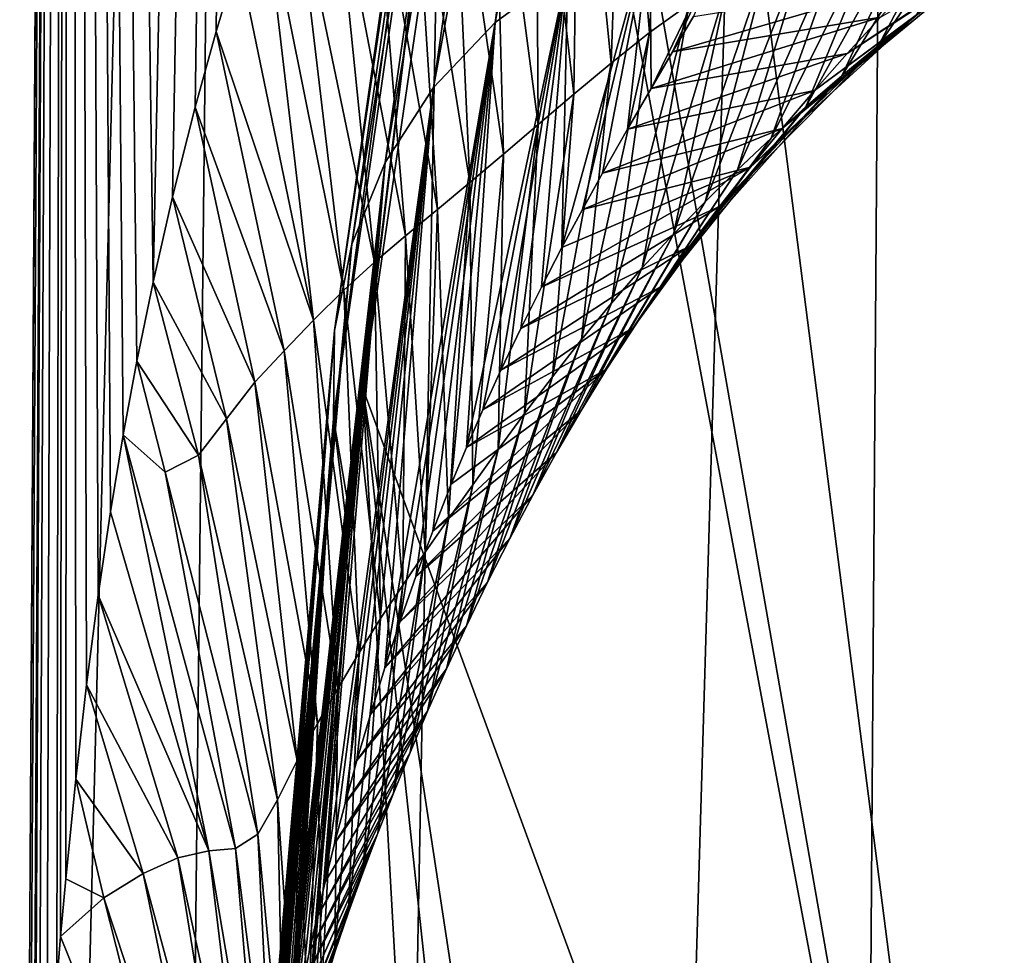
# Model space of a CAD drawing. Header units: millimetres. Extents: x -25 to 25, y -375 to 152.
# Tile 9 of 37: x -22.65 to -19.68, y 79.79 to 82.61. Entities that reach past the tile are written whole.
import ezdxf

# ---------------------------------------------------------------- set-up
doc = ezdxf.new("R2010")
doc.units = ezdxf.units.MM
doc.header["$LTSCALE"] = 65.390593
for name, color, linetype in [('10', 7, 'CONTINUOUS'), ('14', 7, 'CONTINUOUS'), ('19', 7, 'CONTINUOUS'), ('6', 7, 'CONTINUOUS')]:
    doc.layers.add(name, color=color, linetype=linetype)

msp = doc.modelspace()

# ---------------------------------------------------------------- linework, layer by layer
at = {"layer": '10', "color": 7, "linetype": 'CONTINUOUS', "true_color": 0xa2afbf}
for points in [[(-18.9236, 81.0888, 57.2142), (-20.1075, 90.4268, 72.4061), (-20.1123, 90.4039, 72.2924), (-18.9236, 81.0888, 57.2142)], [(-18.3005, 85.4271, 74.2556), (-20.1075, 90.4268, 72.4061), (-18.9236, 81.0888, 57.2142), (-18.3005, 85.4271, 74.2556)], [(-20.2758, 89.6024, 68.4183), (-18.9236, 81.0888, 57.2142), (-20.1123, 90.4039, 72.2924), (-20.2758, 89.6024, 68.4183)], [(-20.6459, 87.6446, 59.6456), (-18.9236, 81.0888, 57.2142), (-20.2758, 89.6024, 68.4183), (-20.6459, 87.6446, 59.6456)], [(-20.8715, 86.3529, 54.2978), (-18.9236, 81.0888, 57.2142), (-20.6459, 87.6446, 59.6456), (-20.8715, 86.3529, 54.2978)], [(-19.5162, 75.7785, 40.1054), (-20.8715, 86.3529, 54.2978), (-21.1108, 84.9001, 48.6235), (-19.5162, 75.7785, 40.1054)], [(-18.9236, 81.0888, 57.2142), (-20.8715, 86.3529, 54.2978), (-19.5162, 75.7785, 40.1054), (-18.9236, 81.0888, 57.2142)], [(-21.1633, 84.5695, 47.377), (-19.5162, 75.7785, 40.1054), (-21.1108, 84.9001, 48.6235), (-21.1633, 84.5695, 47.377)], [(-21.6137, 81.4969, 36.548), (-19.5162, 75.7785, 40.1054), (-21.1633, 84.5695, 47.377), (-21.6137, 81.4969, 36.548)], [(-21.2549, 75.1015, 26.1072), (-21.6137, 81.4969, 36.548), (-21.9733, 76.9512, 24.1771), (-21.2549, 75.1015, 26.1072)], [(-21.9733, 76.9512, 24.1771), (-21.6137, 81.4969, 36.548), (-21.6561, 81.135, 35.4091), (-21.9733, 76.9512, 24.1771)], [(-19.5162, 75.7785, 40.1054), (-21.6137, 81.4969, 36.548), (-20.26, 72.6101, 28.1538), (-19.5162, 75.7785, 40.1054)], [(-20.26, 72.6101, 28.1538), (-21.6137, 81.4969, 36.548), (-20.8024, 73.9535, 27.1115), (-20.26, 72.6101, 28.1538)], [(-20.8024, 73.9535, 27.1115), (-21.6137, 81.4969, 36.548), (-21.2549, 75.1015, 26.1072), (-20.8024, 73.9535, 27.1115)], [(-21.6622, 81.0803, 35.2398), (-21.9733, 76.9512, 24.1771), (-21.6561, 81.135, 35.4091), (-21.6622, 81.0803, 35.2398)]]:
    msp.add_3dface(points, dxfattribs=at)
at = {"layer": '14', "color": 7, "linetype": 'CONTINUOUS', "true_color": 0xa2afbf}
for points in [[(-20.9963, 82.7602, 34.9208), (-21.2157, 82.5989, 34.9753), (-20.5193, 86.2206, 47.1728), (-20.9963, 82.7602, 34.9208)], [(-20.5193, 86.2206, 47.1728), (-21.2157, 82.5989, 34.9753), (-20.7313, 86.0624, 47.2239), (-20.5193, 86.2206, 47.1728)], [(-21.2157, 82.5989, 34.9753), (-21.4009, 82.4026, 35.0404), (-20.7313, 86.0624, 47.2239), (-21.2157, 82.5989, 34.9753)], [(-20.7313, 86.0624, 47.2239), (-21.4009, 82.4026, 35.0404), (-20.9101, 85.8698, 47.2828), (-20.7313, 86.0624, 47.2239)], [(-21.4009, 82.4026, 35.0404), (-21.5462, 82.1777, 35.1139), (-20.9101, 85.8698, 47.2828), (-21.4009, 82.4026, 35.0404)], [(-20.9101, 85.8698, 47.2828), (-21.5462, 82.1777, 35.1139), (-21.0501, 85.649, 47.3476), (-20.9101, 85.8698, 47.2828)], [(-21.5462, 82.1777, 35.1139), (-21.6467, 81.9314, 35.1935), (-21.0501, 85.649, 47.3476), (-21.5462, 82.1777, 35.1139)], [(-21.0501, 85.649, 47.3476), (-21.6467, 81.9314, 35.1935), (-21.1468, 85.4072, 47.4161), (-21.0501, 85.649, 47.3476)], [(-21.6467, 81.9314, 35.1935), (-21.6992, 81.6717, 35.2765), (-21.1468, 85.4072, 47.4161), (-21.6467, 81.9314, 35.1935)], [(-21.1468, 85.4072, 47.4161), (-21.6992, 81.6717, 35.2765), (-21.197, 85.152, 47.4863), (-21.1468, 85.4072, 47.4161)], [(-21.6992, 81.6717, 35.2765), (-21.7019, 81.407, 35.3603), (-21.197, 85.152, 47.4863), (-21.6992, 81.6717, 35.2765)], [(-21.197, 85.152, 47.4863), (-21.7019, 81.407, 35.3603), (-21.1991, 84.8918, 47.5558), (-21.197, 85.152, 47.4863)], [(-21.7019, 81.407, 35.3603), (-21.6561, 81.135, 35.4091), (-21.1991, 84.8918, 47.5558), (-21.7019, 81.407, 35.3603)], [(-21.6561, 81.135, 35.4091), (-21.6137, 81.4969, 36.548), (-21.1991, 84.8918, 47.5558), (-21.6561, 81.135, 35.4091)], [(-21.6137, 81.4969, 36.548), (-21.1633, 84.5695, 47.377), (-21.1991, 84.8918, 47.5558), (-21.6137, 81.4969, 36.548)], [(-20.75, 82.8812, 34.8785), (-20.4864, 82.9364, 34.7764), (-20.7462, 82.3996, 33.2085), (-20.75, 82.8812, 34.8785)], [(-20.7462, 82.3996, 33.2085), (-20.4864, 82.9364, 34.7764), (-20.6811, 82.5106, 33.5048), (-20.7462, 82.3996, 33.2085)], [(-20.6811, 82.5106, 33.5048), (-20.4864, 82.9364, 34.7764), (-20.6185, 82.617, 33.799), (-20.6811, 82.5106, 33.5048)], [(-20.9963, 82.7602, 34.9208), (-20.75, 82.8812, 34.8785), (-21.0145, 81.9211, 32.0389), (-20.9963, 82.7602, 34.9208)], [(-21.0145, 81.9211, 32.0389), (-20.75, 82.8812, 34.8785), (-20.9525, 82.0364, 32.3064), (-21.0145, 81.9211, 32.0389)], [(-20.9525, 82.0364, 32.3064), (-20.75, 82.8812, 34.8785), (-20.8925, 82.1448, 32.5656), (-20.9525, 82.0364, 32.3064)], [(-20.8925, 82.1448, 32.5656), (-20.75, 82.8812, 34.8785), (-20.8171, 82.2775, 32.8941), (-20.8925, 82.1448, 32.5656)], [(-20.8171, 82.2775, 32.8941), (-20.75, 82.8812, 34.8785), (-20.7462, 82.3996, 33.2085), (-20.8171, 82.2775, 32.8941)], [(-21.2157, 82.5989, 34.9753), (-20.9963, 82.7602, 34.9208), (-21.3017, 81.3194, 30.7519), (-21.2157, 82.5989, 34.9753)], [(-21.3017, 81.3194, 30.7519), (-20.9963, 82.7602, 34.9208), (-21.2523, 81.433, 30.9835), (-21.3017, 81.3194, 30.7519)], [(-21.2523, 81.433, 30.9835), (-20.9963, 82.7602, 34.9208), (-21.198, 81.5522, 31.2315), (-21.2523, 81.433, 30.9835)], [(-21.198, 81.5522, 31.2315), (-20.9963, 82.7602, 34.9208), (-21.1381, 81.6778, 31.4989), (-21.198, 81.5522, 31.2315)], [(-21.1381, 81.6778, 31.4989), (-20.9963, 82.7602, 34.9208), (-21.076, 81.8022, 31.7712), (-21.1381, 81.6778, 31.4989)], [(-21.076, 81.8022, 31.7712), (-20.9963, 82.7602, 34.9208), (-21.0145, 81.9211, 32.0389), (-21.076, 81.8022, 31.7712)], [(-21.4009, 82.4026, 35.0404), (-21.2157, 82.5989, 34.9753), (-21.5474, 80.6569, 29.4691), (-21.4009, 82.4026, 35.0404)], [(-21.5474, 80.6569, 29.4691), (-21.2157, 82.5989, 34.9753), (-21.502, 80.7945, 29.7278), (-21.5474, 80.6569, 29.4691)], [(-21.502, 80.7945, 29.7278), (-21.2157, 82.5989, 34.9753), (-21.4538, 80.9321, 29.9903), (-21.502, 80.7945, 29.7278)], [(-21.4538, 80.9321, 29.9903), (-21.2157, 82.5989, 34.9753), (-21.4031, 81.0684, 30.2542), (-21.4538, 80.9321, 29.9903)], [(-21.4031, 81.0684, 30.2542), (-21.2157, 82.5989, 34.9753), (-21.3476, 81.2092, 30.5314), (-21.4031, 81.0684, 30.2542)], [(-21.3476, 81.2092, 30.5314), (-21.2157, 82.5989, 34.9753), (-21.3017, 81.3194, 30.7519), (-21.3476, 81.2092, 30.5314)], [(-21.5462, 82.1777, 35.1139), (-21.4009, 82.4026, 35.0404), (-21.7267, 80.0131, 28.2988), (-21.5462, 82.1777, 35.1139)], [(-21.7267, 80.0131, 28.2988), (-21.4009, 82.4026, 35.0404), (-21.6985, 80.1278, 28.5034), (-21.7267, 80.0131, 28.2988)], [(-21.6985, 80.1278, 28.5034), (-21.4009, 82.4026, 35.0404), (-21.667, 80.249, 28.7213), (-21.6985, 80.1278, 28.5034)], [(-21.667, 80.249, 28.7213), (-21.4009, 82.4026, 35.0404), (-21.6316, 80.3779, 28.9548), (-21.667, 80.249, 28.7213)], [(-21.6316, 80.3779, 28.9548), (-21.4009, 82.4026, 35.0404), (-21.591, 80.5166, 29.2088), (-21.6316, 80.3779, 28.9548)], [(-21.591, 80.5166, 29.2088), (-21.4009, 82.4026, 35.0404), (-21.5474, 80.6569, 29.4691), (-21.591, 80.5166, 29.2088)], [(-21.6467, 81.9314, 35.1935), (-21.5462, 82.1777, 35.1139), (-21.8936, 79.1453, 26.771), (-21.6467, 81.9314, 35.1935)], [(-21.8936, 79.1453, 26.771), (-21.5462, 82.1777, 35.1139), (-21.8797, 79.2346, 26.9269), (-21.8936, 79.1453, 26.771)], [(-21.8797, 79.2346, 26.9269), (-21.5462, 82.1777, 35.1139), (-21.865, 79.3253, 27.0856), (-21.8797, 79.2346, 26.9269)], [(-21.865, 79.3253, 27.0856), (-21.5462, 82.1777, 35.1139), (-21.8492, 79.4173, 27.2469), (-21.865, 79.3253, 27.0856)], [(-21.8492, 79.4173, 27.2469), (-21.5462, 82.1777, 35.1139), (-21.8325, 79.5105, 27.4106), (-21.8492, 79.4173, 27.2469)], [(-21.8325, 79.5105, 27.4106), (-21.5462, 82.1777, 35.1139), (-21.8148, 79.6045, 27.576), (-21.8325, 79.5105, 27.4106)], [(-21.8148, 79.6045, 27.576), (-21.5462, 82.1777, 35.1139), (-21.7956, 79.7013, 27.7464), (-21.8148, 79.6045, 27.576)], [(-21.7956, 79.7013, 27.7464), (-21.5462, 82.1777, 35.1139), (-21.7747, 79.8008, 27.9223), (-21.7956, 79.7013, 27.7464)], [(-21.7747, 79.8008, 27.9223), (-21.5462, 82.1777, 35.1139), (-21.7518, 79.9048, 28.1063), (-21.7747, 79.8008, 27.9223)], [(-21.7518, 79.9048, 28.1063), (-21.5462, 82.1777, 35.1139), (-21.7267, 80.0131, 28.2988), (-21.7518, 79.9048, 28.1063)], [(-21.6992, 81.6717, 35.2765), (-21.6467, 81.9314, 35.1935), (-22.0099, 78.1135, 24.9892), (-21.6992, 81.6717, 35.2765)], [(-22.0099, 78.1135, 24.9892), (-21.6467, 81.9314, 35.1935), (-22.002, 78.2111, 25.1571), (-22.0099, 78.1135, 24.9892)], [(-22.002, 78.2111, 25.1571), (-21.6467, 81.9314, 35.1935), (-21.9936, 78.3074, 25.3236), (-22.002, 78.2111, 25.1571)], [(-21.9936, 78.3074, 25.3236), (-21.6467, 81.9314, 35.1935), (-21.9848, 78.402, 25.4876), (-21.9936, 78.3074, 25.3236)], [(-21.9848, 78.402, 25.4876), (-21.6467, 81.9314, 35.1935), (-21.976, 78.4919, 25.6433), (-21.9848, 78.402, 25.4876)], [(-21.976, 78.4919, 25.6433), (-21.6467, 81.9314, 35.1935), (-21.9667, 78.58, 25.7952), (-21.976, 78.4919, 25.6433)], [(-21.9667, 78.58, 25.7952), (-21.6467, 81.9314, 35.1935), (-21.9565, 78.6715, 25.9521), (-21.9667, 78.58, 25.7952)], [(-21.9565, 78.6715, 25.9521), (-21.6467, 81.9314, 35.1935), (-21.9444, 78.7734, 26.1269), (-21.9565, 78.6715, 25.9521)], [(-21.9444, 78.7734, 26.1269), (-21.6467, 81.9314, 35.1935), (-21.9297, 78.889, 26.3261), (-21.9444, 78.7734, 26.1269)], [(-21.9297, 78.889, 26.3261), (-21.6467, 81.9314, 35.1935), (-21.9186, 78.9714, 26.4687), (-21.9297, 78.889, 26.3261)], [(-21.9186, 78.9714, 26.4687), (-21.6467, 81.9314, 35.1935), (-21.9066, 79.0574, 26.618), (-21.9186, 78.9714, 26.4687)], [(-21.9066, 79.0574, 26.618), (-21.6467, 81.9314, 35.1935), (-21.8936, 79.1453, 26.771), (-21.9066, 79.0574, 26.618)], [(-22.0522, 77.0988, 23.5187), (-21.6992, 81.6717, 35.2765), (-22.0538, 77.2179, 23.6276), (-22.0522, 77.0988, 23.5187)], [(-22.0538, 77.2179, 23.6276), (-21.6992, 81.6717, 35.2765), (-22.0529, 77.3042, 23.7282), (-22.0538, 77.2179, 23.6276)], [(-22.0529, 77.3042, 23.7282), (-21.6992, 81.6717, 35.2765), (-22.0502, 77.4139, 23.8724), (-22.0529, 77.3042, 23.7282)], [(-21.7019, 81.407, 35.3603), (-21.6992, 81.6717, 35.2765), (-22.0522, 77.0988, 23.5187), (-21.7019, 81.407, 35.3603)], [(-22.0502, 77.4139, 23.8724), (-21.6992, 81.6717, 35.2765), (-22.0479, 77.4794, 23.965), (-22.0502, 77.4139, 23.8724)], [(-22.0479, 77.4794, 23.965), (-21.6992, 81.6717, 35.2765), (-22.0449, 77.5531, 24.0737), (-22.0479, 77.4794, 23.965)], [(-22.0449, 77.5531, 24.0737), (-21.6992, 81.6717, 35.2765), (-22.041, 77.6355, 24.1997), (-22.0449, 77.5531, 24.0737)], [(-22.041, 77.6355, 24.1997), (-21.6992, 81.6717, 35.2765), (-22.0362, 77.7256, 24.342), (-22.041, 77.6355, 24.1997)], [(-22.0362, 77.7256, 24.342), (-21.6992, 81.6717, 35.2765), (-22.0306, 77.82, 24.4951), (-22.0362, 77.7256, 24.342)], [(-22.0306, 77.82, 24.4951), (-21.6992, 81.6717, 35.2765), (-22.0243, 77.9169, 24.6556), (-22.0306, 77.82, 24.4951)], [(-22.0243, 77.9169, 24.6556), (-21.6992, 81.6717, 35.2765), (-22.0174, 78.015, 24.8211), (-22.0243, 77.9169, 24.6556)], [(-22.0174, 78.015, 24.8211), (-21.6992, 81.6717, 35.2765), (-22.0099, 78.1135, 24.9892), (-22.0174, 78.015, 24.8211)], [(-22.043, 76.975, 23.4857), (-21.7019, 81.407, 35.3603), (-22.0522, 77.0988, 23.5187), (-22.043, 76.975, 23.4857)], [(-22.0301, 76.9211, 23.5644), (-21.7019, 81.407, 35.3603), (-22.043, 76.975, 23.4857), (-22.0301, 76.9211, 23.5644)], [(-22.0159, 76.9046, 23.6951), (-21.7019, 81.407, 35.3603), (-22.0301, 76.9211, 23.5644), (-22.0159, 76.9046, 23.6951)], [(-22.0053, 76.9066, 23.8068), (-21.7019, 81.407, 35.3603), (-22.0159, 76.9046, 23.6951), (-22.0053, 76.9066, 23.8068)], [(-21.9914, 76.9204, 23.9625), (-21.7019, 81.407, 35.3603), (-22.0053, 76.9066, 23.8068), (-21.9914, 76.9204, 23.9625)], [(-21.6622, 81.0803, 35.2398), (-21.7019, 81.407, 35.3603), (-21.9914, 76.9204, 23.9625), (-21.6622, 81.0803, 35.2398)], [(-21.6622, 81.0803, 35.2398), (-21.6561, 81.135, 35.4091), (-21.7019, 81.407, 35.3603), (-21.6622, 81.0803, 35.2398)], [(-21.9733, 76.9512, 24.1771), (-21.6622, 81.0803, 35.2398), (-21.9914, 76.9204, 23.9625), (-21.9733, 76.9512, 24.1771)]]:
    msp.add_3dface(points, dxfattribs=at)
at = {"layer": '19', "color": 7, "linetype": 'CONTINUOUS', "true_color": 0xa2afbf}
for points in [[(-20.8298, 83.5126, 25.6492), (-20.7504, 82.5685, 26.524), (-20.6922, 83.5768, 25.9948), (-20.8298, 83.5126, 25.6492)], [(-20.7504, 82.5685, 26.524), (-20.6319, 82.654, 26.8733), (-20.6922, 83.5768, 25.9948), (-20.7504, 82.5685, 26.524)], [(-20.9635, 83.4434, 25.3093), (-20.8663, 82.4766, 26.1817), (-20.8298, 83.5126, 25.6492), (-20.9635, 83.4434, 25.3093)], [(-20.8663, 82.4766, 26.1817), (-20.7504, 82.5685, 26.524), (-20.8298, 83.5126, 25.6492), (-20.8663, 82.4766, 26.1817)], [(-21.0932, 83.3745, 24.9736), (-20.9785, 82.3831, 25.8452), (-20.9635, 83.4434, 25.3093), (-21.0932, 83.3745, 24.9736)], [(-20.9785, 82.3831, 25.8452), (-20.8663, 82.4766, 26.1817), (-20.9635, 83.4434, 25.3093), (-20.9785, 82.3831, 25.8452)], [(-21.2192, 83.3082, 24.6409), (-21.0864, 82.2912, 25.5134), (-21.0932, 83.3745, 24.9736), (-21.2192, 83.3082, 24.6409)], [(-21.0864, 82.2912, 25.5134), (-20.9785, 82.3831, 25.8452), (-21.0932, 83.3745, 24.9736), (-21.0864, 82.2912, 25.5134)], [(-21.3424, 83.2459, 24.3098), (-21.1905, 82.2024, 25.185), (-21.2192, 83.3082, 24.6409), (-21.3424, 83.2459, 24.3098)], [(-21.1905, 82.2024, 25.185), (-21.0864, 82.2912, 25.5134), (-21.2192, 83.3082, 24.6409), (-21.1905, 82.2024, 25.185)], [(-21.4633, 83.1878, 23.9796), (-21.2912, 82.1173, 24.8589), (-21.3424, 83.2459, 24.3098), (-21.4633, 83.1878, 23.9796)], [(-21.2912, 82.1173, 24.8589), (-21.1905, 82.2024, 25.185), (-21.3424, 83.2459, 24.3098), (-21.2912, 82.1173, 24.8589)], [(-21.5826, 83.1334, 23.6497), (-21.3891, 82.0356, 24.5346), (-21.4633, 83.1878, 23.9796), (-21.5826, 83.1334, 23.6497)], [(-21.3891, 82.0356, 24.5346), (-21.2912, 82.1173, 24.8589), (-21.4633, 83.1878, 23.9796), (-21.3891, 82.0356, 24.5346)], [(-20.0617, 82.5295, 30.19), (-19.9477, 82.6199, 30.5513), (-19.5945, 83.2139, 29.8177), (-20.0617, 82.5295, 30.19)], [(-19.7353, 83.1478, 29.4371), (-20.0617, 82.5295, 30.19), (-19.5945, 83.2139, 29.8177), (-19.7353, 83.1478, 29.4371)], [(-21.7008, 83.0809, 23.3197), (-21.4849, 81.9565, 24.2114), (-21.5826, 83.1334, 23.6497), (-21.7008, 83.0809, 23.3197)], [(-21.4849, 81.9565, 24.2114), (-21.3891, 82.0356, 24.5346), (-21.5826, 83.1334, 23.6497), (-21.4849, 81.9565, 24.2114)], [(-20.1724, 82.4378, 29.8336), (-20.0617, 82.5295, 30.19), (-19.7353, 83.1478, 29.4371), (-20.1724, 82.4378, 29.8336)], [(-19.8726, 83.0809, 29.0607), (-20.1724, 82.4378, 29.8336), (-19.7353, 83.1478, 29.4371), (-19.8726, 83.0809, 29.0607)], [(-21.8175, 83.0264, 22.991), (-21.5789, 81.8772, 23.8901), (-21.7008, 83.0809, 23.3197), (-21.8175, 83.0264, 22.991)], [(-21.5789, 81.8772, 23.8901), (-21.4849, 81.9565, 24.2114), (-21.7008, 83.0809, 23.3197), (-21.5789, 81.8772, 23.8901)], [(-20.28, 82.3446, 29.4816), (-20.1724, 82.4378, 29.8336), (-19.8726, 83.0809, 29.0607), (-20.28, 82.3446, 29.4816)], [(-20.0066, 83.013, 28.6881), (-20.28, 82.3446, 29.4816), (-19.8726, 83.0809, 29.0607), (-20.0066, 83.013, 28.6881)], [(-21.9157, 83.0117, 22.7167), (-21.9878, 82.7938, 22.4881), (-21.7617, 81.7032, 23.2601), (-21.9157, 83.0117, 22.7167)], [(-21.9157, 83.0117, 22.7167), (-21.6713, 81.7937, 23.5724), (-21.8175, 83.0264, 22.991), (-21.9157, 83.0117, 22.7167)], [(-21.9157, 83.0117, 22.7167), (-21.7617, 81.7032, 23.2601), (-21.6713, 81.7937, 23.5724), (-21.9157, 83.0117, 22.7167)], [(-21.6713, 81.7937, 23.5724), (-21.5789, 81.8772, 23.8901), (-21.8175, 83.0264, 22.991), (-21.6713, 81.7937, 23.5724)], [(-20.3845, 82.2501, 29.1334), (-20.28, 82.3446, 29.4816), (-20.0066, 83.013, 28.6881), (-20.3845, 82.2501, 29.1334)], [(-20.1375, 82.9441, 28.3186), (-20.3845, 82.2501, 29.1334), (-20.0066, 83.013, 28.6881), (-20.1375, 82.9441, 28.3186)], [(-20.4857, 82.1548, 28.7888), (-20.3845, 82.2501, 29.1334), (-20.1375, 82.9441, 28.3186), (-20.4857, 82.1548, 28.7888)], [(-20.2651, 82.8748, 27.9522), (-20.4857, 82.1548, 28.7888), (-20.1375, 82.9441, 28.3186), (-20.2651, 82.8748, 27.9522)], [(-20.5836, 82.059, 28.4478), (-20.4857, 82.1548, 28.7888), (-20.2651, 82.8748, 27.9522), (-20.5836, 82.059, 28.4478)], [(-20.3895, 82.805, 27.5887), (-20.5836, 82.059, 28.4478), (-20.2651, 82.8748, 27.9522), (-20.3895, 82.805, 27.5887)], [(-20.1562, 82.5054, 32.3143), (-20.0556, 82.6151, 32.6875), (-19.5925, 82.8802, 31.6644), (-20.1562, 82.5054, 32.3143)], [(-19.7127, 82.7955, 31.2879), (-20.1562, 82.5054, 32.3143), (-19.5925, 82.8802, 31.6644), (-19.7127, 82.7955, 31.2879)], [(-20.6789, 81.9613, 28.1104), (-20.5836, 82.059, 28.4478), (-20.3895, 82.805, 27.5887), (-20.6789, 81.9613, 28.1104)], [(-20.5116, 82.7322, 27.2287), (-20.6789, 81.9613, 28.1104), (-20.3895, 82.805, 27.5887), (-20.5116, 82.7322, 27.2287)], [(-21.9878, 82.7938, 22.4881), (-22.0553, 82.5713, 22.2674), (-21.7617, 81.7032, 23.2601), (-21.9878, 82.7938, 22.4881)], [(-20.2546, 82.394, 31.9495), (-20.1562, 82.5054, 32.3143), (-19.7127, 82.7955, 31.2879), (-20.2546, 82.394, 31.9495)], [(-19.831, 82.7088, 30.9174), (-20.2546, 82.394, 31.9495), (-19.7127, 82.7955, 31.2879), (-19.831, 82.7088, 30.9174)], [(-20.7726, 81.8602, 27.7773), (-20.6789, 81.9613, 28.1104), (-20.5116, 82.7322, 27.2287), (-20.7726, 81.8602, 27.7773)], [(-20.6319, 82.654, 26.8733), (-20.7726, 81.8602, 27.7773), (-20.5116, 82.7322, 27.2287), (-20.6319, 82.654, 26.8733)], [(-20.6811, 82.5106, 33.5048), (-20.6185, 82.617, 33.799), (-19.9541, 82.7234, 33.0689), (-20.6811, 82.5106, 33.5048)], [(-20.0556, 82.6151, 32.6875), (-20.6811, 82.5106, 33.5048), (-19.9541, 82.7234, 33.0689), (-20.0556, 82.6151, 32.6875)], [(-20.3516, 82.2801, 31.5912), (-20.2546, 82.394, 31.9495), (-19.831, 82.7088, 30.9174), (-20.3516, 82.2801, 31.5912)], [(-19.9477, 82.6199, 30.5513), (-20.3516, 82.2801, 31.5912), (-19.831, 82.7088, 30.9174), (-19.9477, 82.6199, 30.5513)], [(-20.8648, 81.7545, 27.4497), (-20.7726, 81.8602, 27.7773), (-20.6319, 82.654, 26.8733), (-20.8648, 81.7545, 27.4497)], [(-20.7504, 82.5685, 26.524), (-20.8648, 81.7545, 27.4497), (-20.6319, 82.654, 26.8733), (-20.7504, 82.5685, 26.524)], [(-20.7462, 82.3996, 33.2085), (-20.6811, 82.5106, 33.5048), (-20.0556, 82.6151, 32.6875), (-20.7462, 82.3996, 33.2085)], [(-20.1562, 82.5054, 32.3143), (-20.7462, 82.3996, 33.2085), (-20.0556, 82.6151, 32.6875), (-20.1562, 82.5054, 32.3143)], [(-20.4471, 82.1637, 31.2386), (-20.3516, 82.2801, 31.5912), (-19.9477, 82.6199, 30.5513), (-20.4471, 82.1637, 31.2386)], [(-20.0617, 82.5295, 30.19), (-20.4471, 82.1637, 31.2386), (-19.9477, 82.6199, 30.5513), (-20.0617, 82.5295, 30.19)], [(-22.0553, 82.5713, 22.2674), (-22.1182, 82.3442, 22.0546), (-21.8507, 81.6102, 22.9499), (-22.0553, 82.5713, 22.2674)], [(-22.0553, 82.5713, 22.2674), (-21.8507, 81.6102, 22.9499), (-21.7617, 81.7032, 23.2601), (-22.0553, 82.5713, 22.2674)], [(-20.9553, 81.6443, 27.1288), (-20.8648, 81.7545, 27.4497), (-20.7504, 82.5685, 26.524), (-20.9553, 81.6443, 27.1288)], [(-20.8663, 82.4766, 26.1817), (-20.9553, 81.6443, 27.1288), (-20.7504, 82.5685, 26.524), (-20.8663, 82.4766, 26.1817)], [(-20.8171, 82.2775, 32.8941), (-20.7462, 82.3996, 33.2085), (-20.1562, 82.5054, 32.3143), (-20.8171, 82.2775, 32.8941)], [(-20.2546, 82.394, 31.9495), (-20.8171, 82.2775, 32.8941), (-20.1562, 82.5054, 32.3143), (-20.2546, 82.394, 31.9495)], [(-20.54, 82.0453, 30.8917), (-20.4471, 82.1637, 31.2386), (-20.0617, 82.5295, 30.19), (-20.54, 82.0453, 30.8917)], [(-20.1724, 82.4378, 29.8336), (-20.54, 82.0453, 30.8917), (-20.0617, 82.5295, 30.19), (-20.1724, 82.4378, 29.8336)], [(-21.0428, 81.5325, 26.8141), (-20.9553, 81.6443, 27.1288), (-20.8663, 82.4766, 26.1817), (-21.0428, 81.5325, 26.8141)], [(-20.9785, 82.3831, 25.8452), (-21.0428, 81.5325, 26.8141), (-20.8663, 82.4766, 26.1817), (-20.9785, 82.3831, 25.8452)], [(-20.6299, 81.9251, 30.5504), (-20.54, 82.0453, 30.8917), (-20.1724, 82.4378, 29.8336), (-20.6299, 81.9251, 30.5504)], [(-20.28, 82.3446, 29.4816), (-20.6299, 81.9251, 30.5504), (-20.1724, 82.4378, 29.8336), (-20.28, 82.3446, 29.4816)], [(-20.8925, 82.1448, 32.5656), (-20.8171, 82.2775, 32.8941), (-20.2546, 82.394, 31.9495), (-20.8925, 82.1448, 32.5656)], [(-20.3516, 82.2801, 31.5912), (-20.8925, 82.1448, 32.5656), (-20.2546, 82.394, 31.9495), (-20.3516, 82.2801, 31.5912)], [(-21.1266, 81.4217, 26.505), (-21.0428, 81.5325, 26.8141), (-20.9785, 82.3831, 25.8452), (-21.1266, 81.4217, 26.505)], [(-21.0864, 82.2912, 25.5134), (-21.1266, 81.4217, 26.505), (-20.9785, 82.3831, 25.8452), (-21.0864, 82.2912, 25.5134)], [(-22.1182, 82.3442, 22.0546), (-22.1862, 82.0742, 21.8167), (-21.9389, 81.5164, 22.6398), (-22.1182, 82.3442, 22.0546)], [(-22.1182, 82.3442, 22.0546), (-21.9389, 81.5164, 22.6398), (-21.8507, 81.6102, 22.9499), (-22.1182, 82.3442, 22.0546)], [(-20.7166, 81.8032, 30.2143), (-20.6299, 81.9251, 30.5504), (-20.28, 82.3446, 29.4816), (-20.7166, 81.8032, 30.2143)], [(-20.3845, 82.2501, 29.1334), (-20.7166, 81.8032, 30.2143), (-20.28, 82.3446, 29.4816), (-20.3845, 82.2501, 29.1334)], [(-21.2064, 81.3133, 26.2003), (-21.1266, 81.4217, 26.505), (-21.0864, 82.2912, 25.5134), (-21.2064, 81.3133, 26.2003)], [(-21.1905, 82.2024, 25.185), (-21.2064, 81.3133, 26.2003), (-21.0864, 82.2912, 25.5134), (-21.1905, 82.2024, 25.185)], [(-20.9525, 82.0364, 32.3064), (-20.8925, 82.1448, 32.5656), (-20.3516, 82.2801, 31.5912), (-20.9525, 82.0364, 32.3064)], [(-20.4471, 82.1637, 31.2386), (-20.9525, 82.0364, 32.3064), (-20.3516, 82.2801, 31.5912), (-20.4471, 82.1637, 31.2386)], [(-20.8001, 81.68, 29.8828), (-20.7166, 81.8032, 30.2143), (-20.3845, 82.2501, 29.1334), (-20.8001, 81.68, 29.8828)], [(-20.4857, 82.1548, 28.7888), (-20.8001, 81.68, 29.8828), (-20.3845, 82.2501, 29.1334), (-20.4857, 82.1548, 28.7888)], [(-21.2912, 82.1173, 24.8589), (-21.2825, 81.2077, 25.8993), (-21.1905, 82.2024, 25.185), (-21.2912, 82.1173, 24.8589)], [(-21.2825, 81.2077, 25.8993), (-21.2064, 81.3133, 26.2003), (-21.1905, 82.2024, 25.185), (-21.2825, 81.2077, 25.8993)], [(-21.076, 81.8022, 31.7712), (-21.0145, 81.9211, 32.0389), (-20.4471, 82.1637, 31.2386), (-21.076, 81.8022, 31.7712)], [(-20.54, 82.0453, 30.8917), (-21.076, 81.8022, 31.7712), (-20.4471, 82.1637, 31.2386), (-20.54, 82.0453, 30.8917)], [(-21.0145, 81.9211, 32.0389), (-20.9525, 82.0364, 32.3064), (-20.4471, 82.1637, 31.2386), (-21.0145, 81.9211, 32.0389)], [(-20.88, 81.5558, 29.5559), (-20.8001, 81.68, 29.8828), (-20.4857, 82.1548, 28.7888), (-20.88, 81.5558, 29.5559)], [(-20.5836, 82.059, 28.4478), (-20.88, 81.5558, 29.5559), (-20.4857, 82.1548, 28.7888), (-20.5836, 82.059, 28.4478)], [(-21.3891, 82.0356, 24.5346), (-21.3554, 81.105, 25.6012), (-21.2912, 82.1173, 24.8589), (-21.3891, 82.0356, 24.5346)], [(-21.3554, 81.105, 25.6012), (-21.2825, 81.2077, 25.8993), (-21.2912, 82.1173, 24.8589), (-21.3554, 81.105, 25.6012)], [(-22.1862, 82.0742, 21.8167), (-22.2449, 81.817, 21.6043), (-22.024, 81.4064, 22.3401), (-22.1862, 82.0742, 21.8167)], [(-22.1862, 82.0742, 21.8167), (-22.024, 81.4064, 22.3401), (-21.9389, 81.5164, 22.6398), (-22.1862, 82.0742, 21.8167)], [(-21.4849, 81.9565, 24.2114), (-21.4256, 81.0047, 25.3056), (-21.3891, 82.0356, 24.5346), (-21.4849, 81.9565, 24.2114)], [(-21.4256, 81.0047, 25.3056), (-21.3554, 81.105, 25.6012), (-21.3891, 82.0356, 24.5346), (-21.4256, 81.0047, 25.3056)], [(-21.1381, 81.6778, 31.4989), (-21.076, 81.8022, 31.7712), (-20.54, 82.0453, 30.8917), (-21.1381, 81.6778, 31.4989)], [(-20.6299, 81.9251, 30.5504), (-21.1381, 81.6778, 31.4989), (-20.54, 82.0453, 30.8917), (-20.6299, 81.9251, 30.5504)], [(-20.9566, 81.4309, 29.2333), (-20.88, 81.5558, 29.5559), (-20.5836, 82.059, 28.4478), (-20.9566, 81.4309, 29.2333)], [(-20.6789, 81.9613, 28.1104), (-20.9566, 81.4309, 29.2333), (-20.5836, 82.059, 28.4478), (-20.6789, 81.9613, 28.1104)], [(-21.5789, 81.8772, 23.8901), (-21.4936, 80.9056, 25.0124), (-21.4849, 81.9565, 24.2114), (-21.5789, 81.8772, 23.8901)], [(-21.4936, 80.9056, 25.0124), (-21.4256, 81.0047, 25.3056), (-21.4849, 81.9565, 24.2114), (-21.4936, 80.9056, 25.0124)], [(-21.0303, 81.3047, 28.915), (-20.9566, 81.4309, 29.2333), (-20.6789, 81.9613, 28.1104), (-21.0303, 81.3047, 28.915)], [(-20.7726, 81.8602, 27.7773), (-21.0303, 81.3047, 28.915), (-20.6789, 81.9613, 28.1104), (-20.7726, 81.8602, 27.7773)], [(-21.198, 81.5522, 31.2315), (-21.1381, 81.6778, 31.4989), (-20.6299, 81.9251, 30.5504), (-21.198, 81.5522, 31.2315)], [(-20.7166, 81.8032, 30.2143), (-21.198, 81.5522, 31.2315), (-20.6299, 81.9251, 30.5504), (-20.7166, 81.8032, 30.2143)], [(-21.6713, 81.7937, 23.5724), (-21.56, 80.8054, 24.7228), (-21.5789, 81.8772, 23.8901), (-21.6713, 81.7937, 23.5724)], [(-21.56, 80.8054, 24.7228), (-21.4936, 80.9056, 25.0124), (-21.5789, 81.8772, 23.8901), (-21.56, 80.8054, 24.7228)], [(-21.1018, 81.1764, 28.6017), (-21.0303, 81.3047, 28.915), (-20.7726, 81.8602, 27.7773), (-21.1018, 81.1764, 28.6017)], [(-20.8648, 81.7545, 27.4497), (-21.1018, 81.1764, 28.6017), (-20.7726, 81.8602, 27.7773), (-20.8648, 81.7545, 27.4497)], [(-22.2449, 81.817, 21.6043), (-22.2939, 81.5797, 21.4211), (-22.1086, 81.2968, 22.0386), (-22.2449, 81.817, 21.6043)], [(-22.2449, 81.817, 21.6043), (-22.1086, 81.2968, 22.0386), (-22.024, 81.4064, 22.3401), (-22.2449, 81.817, 21.6043)], [(-21.7617, 81.7032, 23.2601), (-21.6249, 80.7017, 24.4382), (-21.6713, 81.7937, 23.5724), (-21.7617, 81.7032, 23.2601)], [(-21.6249, 80.7017, 24.4382), (-21.56, 80.8054, 24.7228), (-21.6713, 81.7937, 23.5724), (-21.6249, 80.7017, 24.4382)], [(-21.2523, 81.433, 30.9835), (-21.198, 81.5522, 31.2315), (-20.7166, 81.8032, 30.2143), (-21.2523, 81.433, 30.9835)], [(-20.8001, 81.68, 29.8828), (-21.2523, 81.433, 30.9835), (-20.7166, 81.8032, 30.2143), (-20.8001, 81.68, 29.8828)], [(-21.1713, 81.046, 28.2944), (-21.1018, 81.1764, 28.6017), (-20.8648, 81.7545, 27.4497), (-21.1713, 81.046, 28.2944)], [(-20.9553, 81.6443, 27.1288), (-21.1713, 81.046, 28.2944), (-20.8648, 81.7545, 27.4497), (-20.9553, 81.6443, 27.1288)], [(-21.8507, 81.6102, 22.9499), (-21.6884, 80.5949, 24.1586), (-21.7617, 81.7032, 23.2601), (-21.8507, 81.6102, 22.9499)], [(-21.6884, 80.5949, 24.1586), (-21.6249, 80.7017, 24.4382), (-21.7617, 81.7032, 23.2601), (-21.6884, 80.5949, 24.1586)], [(-21.3017, 81.3194, 30.7519), (-21.2523, 81.433, 30.9835), (-20.8001, 81.68, 29.8828), (-21.3017, 81.3194, 30.7519)], [(-20.88, 81.5558, 29.5559), (-21.3017, 81.3194, 30.7519), (-20.8001, 81.68, 29.8828), (-20.88, 81.5558, 29.5559)], [(-21.2383, 80.9142, 27.9937), (-21.1713, 81.046, 28.2944), (-20.9553, 81.6443, 27.1288), (-21.2383, 80.9142, 27.9937)], [(-21.0428, 81.5325, 26.8141), (-21.2383, 80.9142, 27.9937), (-20.9553, 81.6443, 27.1288), (-21.0428, 81.5325, 26.8141)], [(-21.9389, 81.5164, 22.6398), (-21.7504, 80.4894, 23.8803), (-21.8507, 81.6102, 22.9499), (-21.9389, 81.5164, 22.6398)], [(-21.7504, 80.4894, 23.8803), (-21.6884, 80.5949, 24.1586), (-21.8507, 81.6102, 22.9499), (-21.7504, 80.4894, 23.8803)], [(-22.2939, 81.5797, 21.4211), (-22.335, 81.3576, 21.262), (-22.2089, 81.2455, 21.6825), (-22.2939, 81.5797, 21.4211)], [(-22.2939, 81.5797, 21.4211), (-22.2089, 81.2455, 21.6825), (-22.1086, 81.2968, 22.0386), (-22.2939, 81.5797, 21.4211)], [(-21.4031, 81.0684, 30.2542), (-21.3476, 81.2092, 30.5314), (-20.88, 81.5558, 29.5559), (-21.4031, 81.0684, 30.2542)], [(-20.9566, 81.4309, 29.2333), (-21.4031, 81.0684, 30.2542), (-20.88, 81.5558, 29.5559), (-20.9566, 81.4309, 29.2333)], [(-21.3476, 81.2092, 30.5314), (-21.3017, 81.3194, 30.7519), (-20.88, 81.5558, 29.5559), (-21.3476, 81.2092, 30.5314)], [(-21.3021, 80.7829, 27.6996), (-21.2383, 80.9142, 27.9937), (-21.0428, 81.5325, 26.8141), (-21.3021, 80.7829, 27.6996)], [(-21.1266, 81.4217, 26.505), (-21.3021, 80.7829, 27.6996), (-21.0428, 81.5325, 26.8141), (-21.1266, 81.4217, 26.505)], [(-22.024, 81.4064, 22.3401), (-21.811, 80.3782, 23.6082), (-21.9389, 81.5164, 22.6398), (-22.024, 81.4064, 22.3401)], [(-21.811, 80.3782, 23.6082), (-21.7504, 80.4894, 23.8803), (-21.9389, 81.5164, 22.6398), (-21.811, 80.3782, 23.6082)], [(-21.4538, 80.9321, 29.9903), (-21.4031, 81.0684, 30.2542), (-20.9566, 81.4309, 29.2333), (-21.4538, 80.9321, 29.9903)], [(-21.0303, 81.3047, 28.915), (-21.4538, 80.9321, 29.9903), (-20.9566, 81.4309, 29.2333), (-21.0303, 81.3047, 28.915)], [(-21.3622, 80.6534, 27.4114), (-21.3021, 80.7829, 27.6996), (-21.1266, 81.4217, 26.505), (-21.3622, 80.6534, 27.4114)], [(-21.2064, 81.3133, 26.2003), (-21.3622, 80.6534, 27.4114), (-21.1266, 81.4217, 26.505), (-21.2064, 81.3133, 26.2003)], [(-22.1086, 81.2968, 22.0386), (-21.8703, 80.2592, 23.344), (-22.024, 81.4064, 22.3401), (-22.1086, 81.2968, 22.0386)], [(-21.8703, 80.2592, 23.344), (-21.811, 80.3782, 23.6082), (-22.024, 81.4064, 22.3401), (-21.8703, 80.2592, 23.344)], [(-22.335, 81.3576, 21.262), (-22.3732, 81.1262, 21.1096), (-22.0774, 80.1063, 22.3148), (-22.335, 81.3576, 21.262)], [(-22.335, 81.3576, 21.262), (-22.0774, 80.1063, 22.3148), (-21.9966, 80.1131, 22.7226), (-22.335, 81.3576, 21.262)], [(-22.335, 81.3576, 21.262), (-21.9966, 80.1131, 22.7226), (-22.2089, 81.2455, 21.6825), (-22.335, 81.3576, 21.262)], [(-22.2089, 81.2455, 21.6825), (-21.9295, 80.1565, 23.0661), (-22.1086, 81.2968, 22.0386), (-22.2089, 81.2455, 21.6825)], [(-21.9295, 80.1565, 23.0661), (-21.8703, 80.2592, 23.344), (-22.1086, 81.2968, 22.0386), (-21.9295, 80.1565, 23.0661)], [(-21.502, 80.7945, 29.7278), (-21.4538, 80.9321, 29.9903), (-21.0303, 81.3047, 28.915), (-21.502, 80.7945, 29.7278)], [(-21.1018, 81.1764, 28.6017), (-21.502, 80.7945, 29.7278), (-21.0303, 81.3047, 28.915), (-21.1018, 81.1764, 28.6017)], [(-21.4185, 80.5262, 27.1284), (-21.3622, 80.6534, 27.4114), (-21.2064, 81.3133, 26.2003), (-21.4185, 80.5262, 27.1284)], [(-21.2825, 81.2077, 25.8993), (-21.4185, 80.5262, 27.1284), (-21.2064, 81.3133, 26.2003), (-21.2825, 81.2077, 25.8993)], [(-21.9966, 80.1131, 22.7226), (-21.9295, 80.1565, 23.0661), (-22.2089, 81.2455, 21.6825), (-21.9966, 80.1131, 22.7226)], [(-21.4714, 80.4016, 26.8498), (-21.4185, 80.5262, 27.1284), (-21.2825, 81.2077, 25.8993), (-21.4714, 80.4016, 26.8498)], [(-21.3554, 81.105, 25.6012), (-21.4714, 80.4016, 26.8498), (-21.2825, 81.2077, 25.8993), (-21.3554, 81.105, 25.6012)], [(-21.5474, 80.6569, 29.4691), (-21.502, 80.7945, 29.7278), (-21.1018, 81.1764, 28.6017), (-21.5474, 80.6569, 29.4691)], [(-21.1713, 81.046, 28.2944), (-21.5474, 80.6569, 29.4691), (-21.1018, 81.1764, 28.6017), (-21.1713, 81.046, 28.2944)], [(-22.3732, 81.1262, 21.1096), (-22.4099, 80.8759, 20.9581), (-22.0774, 80.1063, 22.3148), (-22.3732, 81.1262, 21.1096)], [(-21.5212, 80.2795, 26.5753), (-21.4714, 80.4016, 26.8498), (-21.3554, 81.105, 25.6012), (-21.5212, 80.2795, 26.5753)], [(-21.4256, 81.0047, 25.3056), (-21.5212, 80.2795, 26.5753), (-21.3554, 81.105, 25.6012), (-21.4256, 81.0047, 25.3056)], [(-21.591, 80.5166, 29.2088), (-21.5474, 80.6569, 29.4691), (-21.1713, 81.046, 28.2944), (-21.591, 80.5166, 29.2088)], [(-21.2383, 80.9142, 27.9937), (-21.591, 80.5166, 29.2088), (-21.1713, 81.046, 28.2944), (-21.2383, 80.9142, 27.9937)], [(-21.5683, 80.1594, 26.3044), (-21.5212, 80.2795, 26.5753), (-21.4256, 81.0047, 25.3056), (-21.5683, 80.1594, 26.3044)], [(-21.4936, 80.9056, 25.0124), (-21.5683, 80.1594, 26.3044), (-21.4256, 81.0047, 25.3056), (-21.4936, 80.9056, 25.0124)], [(-21.6316, 80.3779, 28.9548), (-21.591, 80.5166, 29.2088), (-21.2383, 80.9142, 27.9937), (-21.6316, 80.3779, 28.9548)], [(-21.3021, 80.7829, 27.6996), (-21.6316, 80.3779, 28.9548), (-21.2383, 80.9142, 27.9937), (-21.3021, 80.7829, 27.6996)], [(-21.6132, 80.0404, 26.0373), (-21.5683, 80.1594, 26.3044), (-21.4936, 80.9056, 25.0124), (-21.6132, 80.0404, 26.0373)], [(-21.56, 80.8054, 24.7228), (-21.6132, 80.0404, 26.0373), (-21.4936, 80.9056, 25.0124), (-21.56, 80.8054, 24.7228)], [(-22.4099, 80.8759, 20.9581), (-22.4451, 80.606, 20.8081), (-22.1701, 80.0851, 21.8816), (-22.4099, 80.8759, 20.9581)], [(-22.4099, 80.8759, 20.9581), (-22.1701, 80.0851, 21.8816), (-22.0774, 80.1063, 22.3148), (-22.4099, 80.8759, 20.9581)], [(-21.6565, 79.9212, 25.775), (-21.6132, 80.0404, 26.0373), (-21.56, 80.8054, 24.7228), (-21.6565, 79.9212, 25.775)], [(-21.6249, 80.7017, 24.4382), (-21.6565, 79.9212, 25.775), (-21.56, 80.8054, 24.7228), (-21.6249, 80.7017, 24.4382)], [(-21.667, 80.249, 28.7213), (-21.6316, 80.3779, 28.9548), (-21.3021, 80.7829, 27.6996), (-21.667, 80.249, 28.7213)], [(-21.3622, 80.6534, 27.4114), (-21.667, 80.249, 28.7213), (-21.3021, 80.7829, 27.6996), (-21.3622, 80.6534, 27.4114)], [(-21.6983, 79.8012, 25.5183), (-21.6565, 79.9212, 25.775), (-21.6249, 80.7017, 24.4382), (-21.6983, 79.8012, 25.5183)], [(-21.6884, 80.5949, 24.1586), (-21.6983, 79.8012, 25.5183), (-21.6249, 80.7017, 24.4382), (-21.6884, 80.5949, 24.1586)], [(-21.6985, 80.1278, 28.5034), (-21.667, 80.249, 28.7213), (-21.3622, 80.6534, 27.4114), (-21.6985, 80.1278, 28.5034)], [(-21.4185, 80.5262, 27.1284), (-21.6985, 80.1278, 28.5034), (-21.3622, 80.6534, 27.4114), (-21.4185, 80.5262, 27.1284)], [(-22.4451, 80.606, 20.8081), (-22.4777, 80.3215, 20.6634), (-22.2745, 80.0384, 21.4289), (-22.4451, 80.606, 20.8081)], [(-22.4451, 80.606, 20.8081), (-22.2745, 80.0384, 21.4289), (-22.1701, 80.0851, 21.8816), (-22.4451, 80.606, 20.8081)], [(-21.7504, 80.4894, 23.8803), (-21.7384, 79.6821, 25.2658), (-21.6884, 80.5949, 24.1586), (-21.7504, 80.4894, 23.8803)], [(-21.7384, 79.6821, 25.2658), (-21.6983, 79.8012, 25.5183), (-21.6884, 80.5949, 24.1586), (-21.7384, 79.6821, 25.2658)], [(-21.7518, 79.9048, 28.1063), (-21.7267, 80.0131, 28.2988), (-21.4185, 80.5262, 27.1284), (-21.7518, 79.9048, 28.1063)], [(-21.4714, 80.4016, 26.8498), (-21.7518, 79.9048, 28.1063), (-21.4185, 80.5262, 27.1284), (-21.4714, 80.4016, 26.8498)], [(-21.7267, 80.0131, 28.2988), (-21.6985, 80.1278, 28.5034), (-21.4185, 80.5262, 27.1284), (-21.7267, 80.0131, 28.2988)], [(-21.811, 80.3782, 23.6082), (-21.7769, 79.5636, 25.0176), (-21.7504, 80.4894, 23.8803), (-21.811, 80.3782, 23.6082)], [(-21.7769, 79.5636, 25.0176), (-21.7384, 79.6821, 25.2658), (-21.7504, 80.4894, 23.8803), (-21.7769, 79.5636, 25.0176)], [(-21.7747, 79.8008, 27.9223), (-21.7518, 79.9048, 28.1063), (-21.4714, 80.4016, 26.8498), (-21.7747, 79.8008, 27.9223)], [(-21.5212, 80.2795, 26.5753), (-21.7747, 79.8008, 27.9223), (-21.4714, 80.4016, 26.8498), (-21.5212, 80.2795, 26.5753)], [(-21.8703, 80.2592, 23.344), (-21.8145, 79.4411, 24.7777), (-21.811, 80.3782, 23.6082), (-21.8703, 80.2592, 23.344)], [(-21.8145, 79.4411, 24.7777), (-21.7769, 79.5636, 25.0176), (-21.811, 80.3782, 23.6082), (-21.8145, 79.4411, 24.7777)], [(-22.4777, 80.3215, 20.6634), (-22.5079, 80.0216, 20.5246), (-22.3927, 79.9649, 20.949), (-22.4777, 80.3215, 20.6634)], [(-22.4777, 80.3215, 20.6634), (-22.3927, 79.9649, 20.949), (-22.2745, 80.0384, 21.4289), (-22.4777, 80.3215, 20.6634)], [(-21.9295, 80.1565, 23.0661), (-21.8502, 79.3226, 24.5395), (-21.8703, 80.2592, 23.344), (-21.9295, 80.1565, 23.0661)], [(-21.8502, 79.3226, 24.5395), (-21.8145, 79.4411, 24.7777), (-21.8703, 80.2592, 23.344), (-21.8502, 79.3226, 24.5395)], [(-21.7956, 79.7013, 27.7464), (-21.7747, 79.8008, 27.9223), (-21.5212, 80.2795, 26.5753), (-21.7956, 79.7013, 27.7464)], [(-21.5683, 80.1594, 26.3044), (-21.7956, 79.7013, 27.7464), (-21.5212, 80.2795, 26.5753), (-21.5683, 80.1594, 26.3044)], [(-21.9966, 80.1131, 22.7226), (-21.8834, 79.2278, 24.2765), (-21.9295, 80.1565, 23.0661), (-21.9966, 80.1131, 22.7226)], [(-21.8834, 79.2278, 24.2765), (-21.8502, 79.3226, 24.5395), (-21.9295, 80.1565, 23.0661), (-21.8834, 79.2278, 24.2765)], [(-21.8325, 79.5105, 27.4106), (-21.8148, 79.6045, 27.576), (-21.5683, 80.1594, 26.3044), (-21.8325, 79.5105, 27.4106)], [(-21.6132, 80.0404, 26.0373), (-21.8325, 79.5105, 27.4106), (-21.5683, 80.1594, 26.3044), (-21.6132, 80.0404, 26.0373)], [(-21.8148, 79.6045, 27.576), (-21.7956, 79.7013, 27.7464), (-21.5683, 80.1594, 26.3044), (-21.8148, 79.6045, 27.576)], [(-22.1701, 80.0851, 21.8816), (-21.954, 79.0877, 23.6458), (-22.0774, 80.1063, 22.3148), (-22.1701, 80.0851, 21.8816)], [(-22.0774, 80.1063, 22.3148), (-21.9167, 79.1592, 23.9716), (-21.9966, 80.1131, 22.7226), (-22.0774, 80.1063, 22.3148)], [(-21.954, 79.0877, 23.6458), (-21.9167, 79.1592, 23.9716), (-22.0774, 80.1063, 22.3148), (-21.954, 79.0877, 23.6458)], [(-21.9167, 79.1592, 23.9716), (-21.8834, 79.2278, 24.2765), (-21.9966, 80.1131, 22.7226), (-21.9167, 79.1592, 23.9716)], [(-22.2745, 80.0384, 21.4289), (-21.9958, 79.0021, 23.3101), (-22.1701, 80.0851, 21.8816), (-22.2745, 80.0384, 21.4289)], [(-21.9958, 79.0021, 23.3101), (-21.954, 79.0877, 23.6458), (-22.1701, 80.0851, 21.8816), (-21.9958, 79.0021, 23.3101)], [(-22.5079, 80.0216, 20.5246), (-22.5234, 79.8489, 20.4505), (-22.3927, 79.9649, 20.949), (-22.5079, 80.0216, 20.5246)], [(-22.3927, 79.9649, 20.949), (-22.0426, 78.9033, 22.9595), (-22.2745, 80.0384, 21.4289), (-22.3927, 79.9649, 20.949)], [(-22.0426, 78.9033, 22.9595), (-21.9958, 79.0021, 23.3101), (-22.2745, 80.0384, 21.4289), (-22.0426, 78.9033, 22.9595)], [(-21.8492, 79.4173, 27.2469), (-21.8325, 79.5105, 27.4106), (-21.6132, 80.0404, 26.0373), (-21.8492, 79.4173, 27.2469)], [(-21.6565, 79.9212, 25.775), (-21.8492, 79.4173, 27.2469), (-21.6132, 80.0404, 26.0373), (-21.6565, 79.9212, 25.775)], [(-22.5234, 79.8489, 20.4505), (-22.0944, 78.7849, 22.5981), (-22.3927, 79.9649, 20.949), (-22.5234, 79.8489, 20.4505)], [(-22.0944, 78.7849, 22.5981), (-22.0426, 78.9033, 22.9595), (-22.3927, 79.9649, 20.949), (-22.0944, 78.7849, 22.5981)], [(-21.865, 79.3253, 27.0856), (-21.8492, 79.4173, 27.2469), (-21.6565, 79.9212, 25.775), (-21.865, 79.3253, 27.0856)], [(-21.6983, 79.8012, 25.5183), (-21.865, 79.3253, 27.0856), (-21.6565, 79.9212, 25.775), (-21.6983, 79.8012, 25.5183)], [(-22.5234, 79.8489, 20.4505), (-22.5351, 79.71, 20.3938), (-22.0944, 78.7849, 22.5981), (-22.5234, 79.8489, 20.4505)], [(-21.8936, 79.1453, 26.771), (-21.8797, 79.2346, 26.9269), (-21.6983, 79.8012, 25.5183), (-21.8936, 79.1453, 26.771)], [(-21.7384, 79.6821, 25.2658), (-21.8936, 79.1453, 26.771), (-21.6983, 79.8012, 25.5183), (-21.7384, 79.6821, 25.2658)], [(-21.8797, 79.2346, 26.9269), (-21.865, 79.3253, 27.0856), (-21.6983, 79.8012, 25.5183), (-21.8797, 79.2346, 26.9269)]]:
    msp.add_3dface(points, dxfattribs=at)
at = {"layer": '6', "color": 7, "linetype": 'CONTINUOUS', "true_color": 0xa2afbf}
for points in [[(-18.6043, 103.3542, 4.4932), (-17.0941, 103.678, 2.6571), (-20.6526, 0, -14.2371), (-18.6043, 103.3542, 4.4932)], [(-20.6526, 0, -14.2371), (-17.0941, 103.678, 2.6571), (-17.5329, 0, -18.0602), (-20.6526, 0, -14.2371)], [(-19.9192, 103.0025, 6.4879), (-18.6043, 103.3542, 4.4932), (-20.6526, 0, -14.2371), (-19.9192, 103.0025, 6.4879)], [(-21.0098, 102.6311, 8.5941), (-19.9192, 103.0025, 6.4879), (-22.9841, 0, -9.8531), (-21.0098, 102.6311, 8.5941)], [(-22.9841, 0, -9.8531), (-19.9192, 103.0025, 6.4879), (-20.6526, 0, -14.2371), (-22.9841, 0, -9.8531)], [(-21.8738, 102.2398, 10.8131), (-21.0098, 102.6311, 8.5941), (-22.9841, 0, -9.8531), (-21.8738, 102.2398, 10.8131)], [(-22.4969, 101.8368, 13.0988), (-21.8738, 102.2398, 10.8131), (-24.4275, 0, -5.0756), (-22.4969, 101.8368, 13.0988)], [(-24.4275, 0, -5.0756), (-21.8738, 102.2398, 10.8131), (-22.9841, 0, -9.8531), (-24.4275, 0, -5.0756)], [(-22.8728, 101.4233, 15.4438), (-22.4969, 101.8368, 13.0988), (-24.4275, 0, -5.0756), (-22.8728, 101.4233, 15.4438)], [(-22.4966, 100.1752, 22.5226), (-22.8726, 100.5886, 20.1777), (-24.4306, 0, 4.8928), (-22.4966, 100.1752, 22.5226)], [(-22.9895, 0, 9.6733), (-22.4966, 100.1752, 22.5226), (-24.4306, 0, 4.8928), (-22.9895, 0, 9.6733)], [(-22.6289, 77.6893, 19.8384), (-22.4966, 100.1752, 22.5226), (-22.9895, 0, 9.6733), (-22.6289, 77.6893, 19.8384)], [(-22.6197, 78.129, 19.918), (-22.4966, 100.1752, 22.5226), (-22.6289, 77.6893, 19.8384), (-22.6197, 78.129, 19.918)], [(-22.6073, 78.498, 20.0024), (-22.4966, 100.1752, 22.5226), (-22.6197, 78.129, 19.918), (-22.6073, 78.498, 20.0024)], [(-22.589, 78.897, 20.1116), (-22.4966, 100.1752, 22.5226), (-22.6073, 78.498, 20.0024), (-22.589, 78.897, 20.1116)], [(-22.5647, 79.3073, 20.2437), (-22.4966, 100.1752, 22.5226), (-22.589, 78.897, 20.1116), (-22.5647, 79.3073, 20.2437)], [(-22.5351, 79.71, 20.3938), (-22.4966, 100.1752, 22.5226), (-22.5647, 79.3073, 20.2437), (-22.5351, 79.71, 20.3938)], [(-22.5234, 79.8489, 20.4505), (-22.4966, 100.1752, 22.5226), (-22.5351, 79.71, 20.3938), (-22.5234, 79.8489, 20.4505)], [(-22.5079, 80.0216, 20.5246), (-22.4966, 100.1752, 22.5226), (-22.5234, 79.8489, 20.4505), (-22.5079, 80.0216, 20.5246)], [(-22.4777, 80.3215, 20.6634), (-22.4966, 100.1752, 22.5226), (-22.5079, 80.0216, 20.5246), (-22.4777, 80.3215, 20.6634)], [(-21.8734, 99.7721, 24.8082), (-22.4966, 100.1752, 22.5226), (-22.2449, 81.817, 21.6043), (-21.8734, 99.7721, 24.8082)], [(-22.2449, 81.817, 21.6043), (-22.4966, 100.1752, 22.5226), (-22.2939, 81.5797, 21.4211), (-22.2449, 81.817, 21.6043)], [(-22.2939, 81.5797, 21.4211), (-22.4966, 100.1752, 22.5226), (-22.335, 81.3576, 21.262), (-22.2939, 81.5797, 21.4211)], [(-22.335, 81.3576, 21.262), (-22.4966, 100.1752, 22.5226), (-22.3732, 81.1262, 21.1096), (-22.335, 81.3576, 21.262)], [(-22.3732, 81.1262, 21.1096), (-22.4966, 100.1752, 22.5226), (-22.4099, 80.8759, 20.9581), (-22.3732, 81.1262, 21.1096)], [(-22.4099, 80.8759, 20.9581), (-22.4966, 100.1752, 22.5226), (-22.4451, 80.606, 20.8081), (-22.4099, 80.8759, 20.9581)], [(-22.4451, 80.606, 20.8081), (-22.4966, 100.1752, 22.5226), (-22.4777, 80.3215, 20.6634), (-22.4451, 80.606, 20.8081)], [(-22.1862, 82.0742, 21.8167), (-21.8734, 99.7721, 24.8082), (-22.2449, 81.817, 21.6043), (-22.1862, 82.0742, 21.8167)], [(-22.1182, 82.3442, 22.0546), (-21.8734, 99.7721, 24.8082), (-22.1862, 82.0742, 21.8167), (-22.1182, 82.3442, 22.0546)], [(-22.0553, 82.5713, 22.2674), (-21.8734, 99.7721, 24.8082), (-22.1182, 82.3442, 22.0546), (-22.0553, 82.5713, 22.2674)], [(-21.9878, 82.7938, 22.4881), (-21.8734, 99.7721, 24.8082), (-22.0553, 82.5713, 22.2674), (-21.9878, 82.7938, 22.4881)]]:
    msp.add_3dface(points, dxfattribs=at)

doc.saveas('drawing.dxf')
